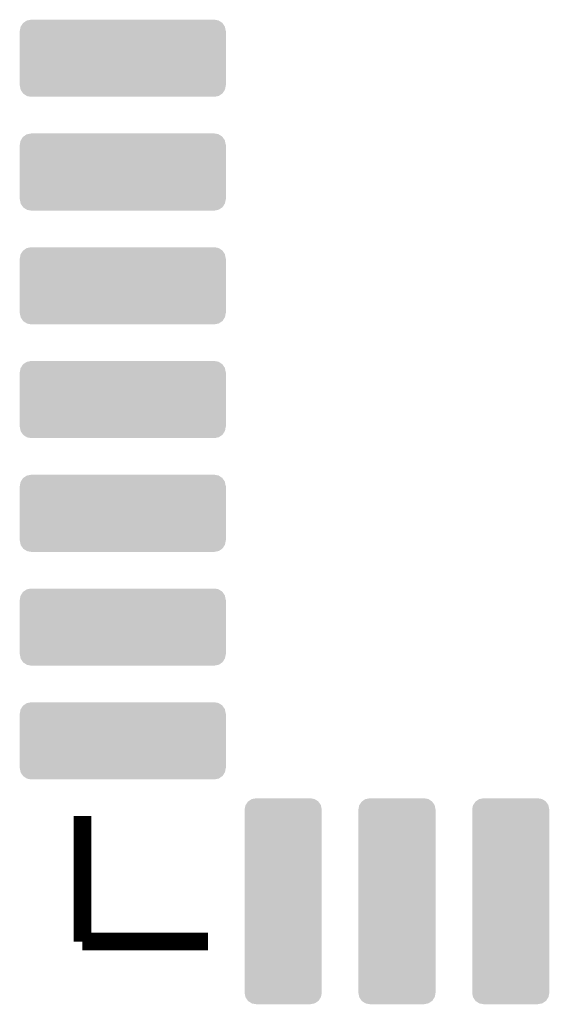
# Model space of a CAD drawing. Extents: x -1.4 to 24.2, y -3.9 to 53.4.
# Tile 34 of 56: x 4.7 to 10.6, y 21.4 to 32.4. Entities that reach past the tile are written whole.
import ezdxf

# ---------------------------------------------------------------- set-up
doc = ezdxf.new("R2010")
doc.units = 0
doc.layers.get('0').update_dxf_attribs({"linetype": 'CONTINUOUS'})
doc.layers.add('XSENSE_MTI-8_CLICK_V102_GTO', color=11, linetype='CONTINUOUS')
doc.layers.add('XSENSE_MTI-8_CLICK_V102_GTS', color=8, linetype='CONTINUOUS')

# ---------------------------------------------------------------- blocks, each defined once
blk = doc.blocks.new('CUSTOM_95')
for points in [[(-0.419644, 1.072892), (-0.394578, 1.11164), (0.42047, 1.072892), (0.393734, 1.11164)], [(-0.394578, 1.11164), (-0.390664, 1.114284), (0.393734, 1.11164), (0.391908, 1.114284)], [(-0.390664, 1.114284), (-0.352902, 1.139784), (0.391908, 1.114284), (0.351596, 1.139784)], [(-0.352902, 1.139784), (-0.345756, 1.141168), (0.351596, 1.139784), (0.349408, 1.141168)], [(-0.345756, 1.141168), (-0.30353, 1.149344), (0.349408, 1.141168), (0.30353, 1.149344)], [(-0.30353, 1.149344), (-0.30353, 1.15062), (0.30353, 1.149344), (0.30353, 1.15062)], [(-0.43053, 1.02362), (-0.421892, 1.069414), (0.43053, 1.02362), (0.421182, 1.069414)], [(-0.43053, -1.02362), (-0.43053, 1.02362), (0.43053, -1.02362), (0.43053, 1.02362)], [(-0.421892, 1.069414), (-0.419644, 1.072892), (0.421182, 1.069414), (0.42047, 1.072892)], [(-0.421182, -1.069412), (-0.43053, -1.02362), (0.421892, -1.069412), (0.43053, -1.02362)], [(-0.420472, -1.072892), (-0.421182, -1.069412), (0.41964, -1.072892), (0.421892, -1.069412)], [(-0.393732, -1.111638), (-0.420472, -1.072892), (0.39458, -1.111638), (0.41964, -1.072892)], [(-0.391908, -1.114284), (-0.393732, -1.111638), (0.39066, -1.114284), (0.39458, -1.111638)], [(-0.351596, -1.139784), (-0.391908, -1.114284), (0.352902, -1.139784), (0.39066, -1.114284)], [(-0.34941, -1.141168), (-0.351596, -1.139784), (0.345754, -1.141168), (0.352902, -1.139784)], [(-0.30353, -1.149344), (-0.34941, -1.141168), (0.30353, -1.149344), (0.345754, -1.141168)], [(-0.30353, -1.15062), (-0.30353, -1.149344), (0.30353, -1.15062), (0.30353, -1.149344)]]:
    blk.add_solid(points)
blk = doc.blocks.new('CUSTOM_96')
for points in [[(-1.14935, 0.3048), (-1.141168, 0.349408), (1.14935, 0.3048), (1.140244, 0.349408)], [(-1.141168, 0.349408), (-1.138218, 0.354072), (1.140244, 0.349408), (1.13929, 0.354072)], [(-1.138218, 0.354072), (-1.114284, 0.391908), (1.13929, 0.354072), (1.113182, 0.391908)], [(-1.114284, 0.391908), (-1.109132, 0.395464), (1.113182, 0.391908), (1.110728, 0.395464)], [(-1.109132, 0.395464), (-1.072892, 0.42047), (1.110728, 0.395464), (1.071198, 0.42047)], [(-1.072892, 0.42047), (-1.063694, 0.422348), (1.071198, 0.42047), (1.068228, 0.422348)], [(-1.063694, 0.422348), (-1.02362, 0.43053), (1.068228, 0.422348), (1.02362, 0.43053)], [(-1.15062, -0.30353), (-1.15062, 0.30353), (1.15062, -0.30353), (1.15062, 0.30353)], [(-1.149344, 0.30353), (-1.14935, 0.3048), (1.149344, 0.30353), (1.14935, 0.3048)], [(-1.14935, -0.3048), (-1.149344, -0.30353), (1.14935, -0.3048), (1.149344, -0.30353)], [(-1.140242, -0.349408), (-1.14935, -0.3048), (1.141168, -0.349408), (1.14935, -0.3048)], [(-1.13929, -0.354072), (-1.140242, -0.349408), (1.138216, -0.354072), (1.141168, -0.349408)], [(-1.11318, -0.391908), (-1.13929, -0.354072), (1.114284, -0.391908), (1.138216, -0.354072)], [(-1.110728, -0.395464), (-1.11318, -0.391908), (1.10913, -0.395464), (1.114284, -0.391908)], [(-1.071196, -0.42047), (-1.110728, -0.395464), (1.072892, -0.42047), (1.10913, -0.395464)], [(-1.068228, -0.422348), (-1.071196, -0.42047), (1.063692, -0.422348), (1.072892, -0.42047)], [(-1.02362, -0.43053), (-1.068228, -0.422348), (1.02362, -0.43053), (1.063692, -0.422348)]]:
    blk.add_solid(points)

msp = doc.modelspace()

# ---------------------------------------------------------------- linework, layer by layer
at = {"layer": 'XSENSE_MTI-8_CLICK_V102_GTO', "const_width": 0.20066}
for points in [[(5.37972, 22.14372), (5.37972, 23.54326)], [(5.37972, 22.14372), (6.77926, 22.14372)]]:
    msp.add_lwpolyline(points, dxfattribs=at)

# ---------------------------------------------------------------- block references
at = {"layer": 'XSENSE_MTI-8_CLICK_V102_GTS'}
for name, p in [('CUSTOM_96', (5.8293, 32.004)), ('CUSTOM_96', (5.8293, 30.734)), ('CUSTOM_96', (5.8293, 29.464)), ('CUSTOM_96', (5.8293, 28.194)), ('CUSTOM_96', (5.8293, 26.924)), ('CUSTOM_96', (5.8293, 25.654)), ('CUSTOM_96', (5.8293, 24.384)), ('CUSTOM_95', (7.62, 22.5933)), ('CUSTOM_95', (8.89, 22.5933)), ('CUSTOM_95', (10.16, 22.5933))]:
    msp.add_blockref(name, p, dxfattribs=at)

doc.saveas('drawing.dxf')
